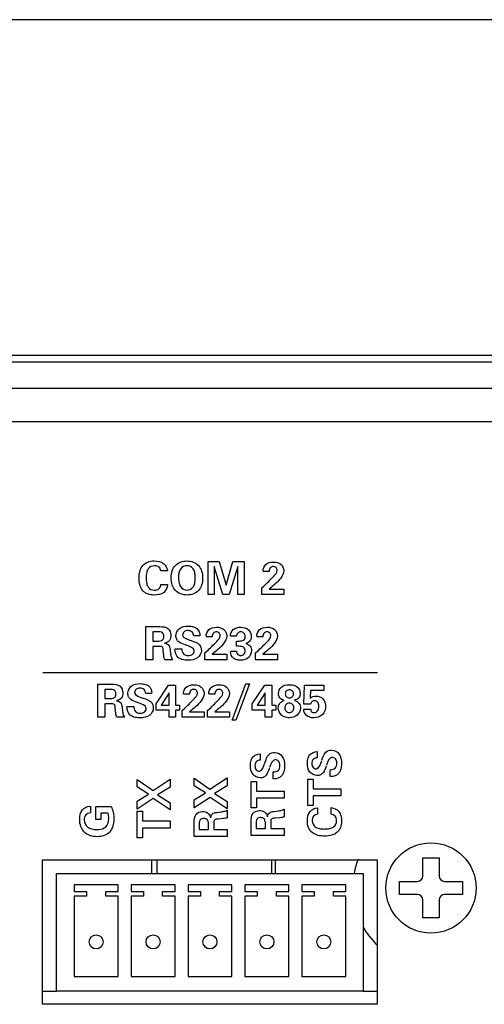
# Paper-space layout 'AV3_1' of a CAD drawing. Header units: inches. Extents: x 0 to 34, y -3.3 to 22.
# Tile 9 of 48: x 15.4 to 16.5, y 2.6 to 5. Entities that reach past the tile are written whole.
import ezdxf

# ---------------------------------------------------------------- set-up
doc = ezdxf.new("R2010")
doc.units = ezdxf.units.IN
doc.header["$LTSCALE"] = 1.87
doc.header["$MEASUREMENT"] = 0
doc.layers.get('0').update_dxf_attribs({"linetype": 'CONTINUOUS'})
doc.layers.add('7_ALL_FEATURES', color=7, linetype='CONTINUOUS')

psp = doc.layouts.new('AV3_1')

# ---------------------------------------------------------------- linework, layer by layer
at = {"color": 7, "linetype": 'Continuous'}
for p, q in [((25.0927, 4.9658), (7.8127, 4.9658)), ((7.8712, 4.1526), (25.0342, 4.1526)), ((24.9542, 4.1356), (7.9512, 4.1356)), ((15.7084, 2.896), (15.7084, 2.9285)), ((15.7219, 2.896), (15.7219, 2.9285)), ((15.9994, 2.896), (15.9994, 2.9285)), ((16.0089, 2.896), (16.0089, 2.9285)), ((16.3657, 2.8896), (16.3657, 2.9334)), ((16.3657, 2.9334), (16.4056, 2.9334)), ((16.4056, 2.9334), (16.4056, 2.8896)), ((16.3089, 2.8447), (16.3089, 2.8766)), ((16.3089, 2.8766), (16.3527, 2.8766)), ((16.4186, 2.8766), (16.4624, 2.8766)), ((16.4624, 2.8766), (16.4624, 2.8447)), ((16.3527, 2.8447), (16.3089, 2.8447)), ((16.4624, 2.8447), (16.4186, 2.8447)), ((16.3657, 2.7879), (16.3657, 2.8317)), ((16.4056, 2.8317), (16.4056, 2.7879)), ((16.4056, 2.7879), (16.3657, 2.7879)), ((15.4434, 2.6106), (15.4773, 2.6106)), ((16.2214, 2.6106), (16.2554, 2.6106))]:
    psp.add_line(p, q, dxfattribs=at)
at = {"color": 3, "linetype": 'Continuous'}
for p, q in [((24.9542, 4.0716), (7.9512, 4.0716)), ((15.4434, 2.5785), (15.4434, 2.9285)), ((15.4434, 2.9285), (16.2554, 2.9285)), ((16.2554, 2.9285), (16.2554, 2.5785)), ((16.2554, 2.5785), (15.4434, 2.5785))]:
    psp.add_line(p, q, dxfattribs=at)
at = {"color": 2, "linetype": 'Continuous'}
for p, q in [((15.7463, 3.6292), (15.7305, 3.6292)), ((15.8449, 3.5723), (15.8449, 3.6523)), ((15.8449, 3.6523), (15.8719, 3.6523)), ((15.8602, 3.6399), (15.8602, 3.5723)), ((15.8811, 3.5723), (15.8602, 3.6399)), ((15.8719, 3.6523), (15.8887, 3.5945)), ((15.8887, 3.5945), (15.9053, 3.6523)), ((15.917, 3.6399), (15.8961, 3.5723)), ((15.9053, 3.6523), (15.9329, 3.6523)), ((15.917, 3.5723), (15.917, 3.6399)), ((15.9329, 3.6523), (15.9329, 3.5723)), ((15.9932, 3.628), (15.9785, 3.628)), ((15.7306, 3.5962), (15.7467, 3.5962)), ((15.9755, 3.5885), (15.98, 3.5926)), ((15.9755, 3.5723), (15.9755, 3.5885)), ((15.9932, 3.5854), (16.029, 3.5854)), ((16.029, 3.5854), (16.029, 3.5723)), ((15.8602, 3.5723), (15.8449, 3.5723)), ((15.8961, 3.5723), (15.8811, 3.5723)), ((15.9329, 3.5723), (15.917, 3.5723)), ((16.029, 3.5723), (15.9755, 3.5723)), ((15.6945, 3.4141), (15.6945, 3.4942)), ((15.6945, 3.4942), (15.7278, 3.4942)), ((15.7114, 3.4818), (15.7114, 3.4594)), ((15.7214, 3.4818), (15.7114, 3.4818)), ((15.8252, 3.4718), (15.8103, 3.4718)), ((15.855, 3.4699), (15.8403, 3.4699)), ((15.914, 3.4709), (15.8993, 3.4709)), ((15.9779, 3.4699), (15.9632, 3.4699)), ((15.7114, 3.4594), (15.7214, 3.4594)), ((15.7114, 3.4464), (15.7114, 3.4141)), ((15.7261, 3.4464), (15.7114, 3.4464)), ((15.7529, 3.4391), (15.7543, 3.4276)), ((15.7647, 3.4401), (15.7814, 3.4401)), ((15.9141, 3.4465), (15.9141, 3.4594)), ((15.9141, 3.4594), (15.9202, 3.4594)), ((15.9199, 3.4465), (15.9141, 3.4465)), ((15.7114, 3.4141), (15.6945, 3.4141)), ((15.7377, 3.4239), (15.7365, 3.436)), ((15.7584, 3.4141), (15.7399, 3.4141)), ((15.8373, 3.4304), (15.8418, 3.4345)), ((15.8373, 3.4141), (15.8373, 3.4304)), ((15.8908, 3.4141), (15.8373, 3.4141)), ((15.855, 3.4273), (15.8908, 3.4273)), ((15.8908, 3.4273), (15.8908, 3.4141)), ((15.8996, 3.4347), (15.9141, 3.4347)), ((15.9602, 3.4304), (15.9648, 3.4345)), ((15.9602, 3.4141), (15.9602, 3.4304)), ((16.0137, 3.4141), (15.9602, 3.4141)), ((15.9779, 3.4273), (16.0137, 3.4273)), ((16.0137, 3.4273), (16.0137, 3.4141)), ((15.444, 3.3827), (16.256, 3.3827)), ((15.5781, 3.2746), (15.5781, 3.3546)), ((15.5781, 3.3546), (15.6113, 3.3546)), ((15.5949, 3.3422), (15.5949, 3.3198)), ((15.605, 3.3422), (15.5949, 3.3422)), ((15.7191, 3.3069), (15.7494, 3.352)), ((15.7494, 3.352), (15.7662, 3.352)), ((15.7662, 3.352), (15.7662, 3.3042)), ((15.9035, 3.2678), (15.9367, 3.3558)), ((15.9453, 3.3558), (15.9122, 3.2678)), ((15.9367, 3.3558), (15.9453, 3.3558)), ((15.9523, 3.3069), (15.9826, 3.352)), ((15.9826, 3.352), (15.9994, 3.352)), ((15.9994, 3.352), (15.9994, 3.3042)), ((16.0773, 3.3065), (16.0791, 3.352)), ((16.0791, 3.352), (16.1254, 3.352)), ((16.1254, 3.352), (16.1254, 3.3395)), ((15.5949, 3.3198), (15.605, 3.3198)), ((15.7087, 3.3322), (15.6939, 3.3322)), ((15.7507, 3.3339), (15.7311, 3.3042)), ((15.7507, 3.3042), (15.7507, 3.3339)), ((15.8, 3.3304), (15.7852, 3.3304)), ((15.8615, 3.3304), (15.8467, 3.3304)), ((15.9838, 3.3339), (15.9643, 3.3042)), ((15.9838, 3.3042), (15.9838, 3.3339)), ((16.0937, 3.3395), (16.0927, 3.3206)), ((16.1254, 3.3395), (16.0937, 3.3395)), ((15.5949, 3.3068), (15.5949, 3.2746)), ((15.6096, 3.3068), (15.5949, 3.3068)), ((15.6212, 3.2843), (15.6201, 3.2964)), ((15.6364, 3.2996), (15.6379, 3.288)), ((15.6482, 3.3006), (15.665, 3.3006)), ((15.7191, 3.2914), (15.7191, 3.3069)), ((15.7311, 3.3042), (15.7507, 3.3042)), ((15.7662, 3.3042), (15.7759, 3.3042)), ((15.7759, 3.3042), (15.7759, 3.2914)), ((15.7823, 3.2908), (15.7868, 3.2949)), ((15.8437, 3.2908), (15.8483, 3.2949)), ((15.9523, 3.2914), (15.9523, 3.3069)), ((15.9643, 3.3042), (15.9838, 3.3042)), ((15.9994, 3.3042), (16.0091, 3.3042)), ((16.0091, 3.3042), (16.0091, 3.2914)), ((16.0936, 3.3065), (16.0773, 3.3065)), ((15.5949, 3.2746), (15.5781, 3.2746)), ((15.642, 3.2746), (15.6234, 3.2746)), ((15.7507, 3.2914), (15.7191, 3.2914)), ((15.7507, 3.2746), (15.7507, 3.2914)), ((15.7662, 3.2746), (15.7507, 3.2746)), ((15.7662, 3.2914), (15.7662, 3.2746)), ((15.7759, 3.2914), (15.7662, 3.2914)), ((15.7823, 3.2746), (15.7823, 3.2908)), ((15.8358, 3.2746), (15.7823, 3.2746)), ((15.8, 3.2877), (15.8358, 3.2877)), ((15.8358, 3.2877), (15.8358, 3.2746)), ((15.8437, 3.2746), (15.8437, 3.2908)), ((15.8973, 3.2746), (15.8437, 3.2746)), ((15.8615, 3.2877), (15.8973, 3.2877)), ((15.8973, 3.2877), (15.8973, 3.2746)), ((15.9838, 3.2914), (15.9523, 3.2914)), ((15.9838, 3.2746), (15.9838, 3.2914)), ((15.9994, 3.2746), (15.9838, 3.2746)), ((15.9994, 3.2914), (15.9994, 3.2746)), ((16.0091, 3.2914), (15.9994, 3.2914)), ((16.0771, 3.294), (16.0939, 3.294)), ((15.9122, 3.2678), (15.9035, 3.2678)), ((15.9715, 3.1856), (15.9715, 3.1707)), ((16.1095, 3.1912), (16.1095, 3.1763)), ((15.8495, 3.1005), (15.8912, 3.1279)), ((15.8912, 3.1279), (15.8912, 3.108)), ((16.0032, 3.125), (16.0032, 3.1418)), ((16.1412, 3.1307), (16.1412, 3.1474)), ((15.6732, 3.1055), (15.6732, 3.1234)), ((15.6732, 3.1234), (15.7115, 3.0973)), ((15.7008, 3.0879), (15.6732, 3.1055)), ((15.7115, 3.0973), (15.7532, 3.1248)), ((15.7532, 3.1049), (15.7228, 3.0864)), ((15.7532, 3.1248), (15.7532, 3.1049)), ((15.8112, 3.1086), (15.8112, 3.1265)), ((15.8112, 3.1265), (15.8495, 3.1005)), ((15.8388, 3.091), (15.8112, 3.1086)), ((15.8912, 3.108), (15.8608, 3.0895)), ((15.9492, 3.0548), (15.9492, 3.1191)), ((15.9492, 3.1191), (15.9622, 3.1191)), ((15.9622, 3.1191), (15.9622, 3.0956)), ((16.0872, 3.0605), (16.0872, 3.1248)), ((16.0872, 3.1248), (16.1002, 3.1248)), ((16.1002, 3.1248), (16.1002, 3.1012)), ((15.6732, 3.0711), (15.7008, 3.0879)), ((15.7228, 3.0864), (15.7532, 3.0673)), ((15.8112, 3.0743), (15.8388, 3.091)), ((15.8498, 3.0803), (15.8112, 3.0545)), ((15.8912, 3.0528), (15.8498, 3.0803)), ((15.8608, 3.0895), (15.8912, 3.0704)), ((15.9622, 3.0956), (16.0292, 3.0956)), ((16.0292, 3.0956), (16.0292, 3.0784)), ((16.1002, 3.1012), (16.1672, 3.1012)), ((16.1002, 3.084), (16.1002, 3.0605)), ((16.1672, 3.084), (16.1002, 3.084)), ((16.1672, 3.1012), (16.1672, 3.084)), ((15.5598, 3.0586), (15.5598, 3.0425)), ((15.5725, 3.0265), (15.5725, 3.0584)), ((15.5725, 3.0584), (15.61, 3.0584)), ((15.7118, 3.0772), (15.6732, 3.0514)), ((15.6732, 3.0514), (15.6732, 3.0711)), ((15.7532, 3.0497), (15.7118, 3.0772)), ((15.7532, 3.0673), (15.7532, 3.0497)), ((15.8112, 3.0545), (15.8112, 3.0743)), ((15.8912, 3.0704), (15.8912, 3.0528)), ((15.9622, 3.0784), (15.9622, 3.0548)), ((16.0292, 3.0784), (15.9622, 3.0784)), ((16.1002, 3.0605), (16.0872, 3.0605)), ((15.5853, 3.0417), (15.5853, 3.0265)), ((15.6027, 3.0417), (15.5853, 3.0417)), ((15.6732, 2.9824), (15.6732, 3.0466)), ((15.6732, 3.0466), (15.6862, 3.0466)), ((15.6862, 3.0466), (15.6862, 3.0231)), ((15.8662, 3.0439), (15.8777, 3.0453)), ((15.8912, 3.0494), (15.8912, 3.0309)), ((15.9622, 3.0548), (15.9492, 3.0548)), ((16.0042, 3.0462), (16.0158, 3.0477)), ((16.0292, 3.0518), (16.0292, 3.0332)), ((16.1103, 3.055), (16.1103, 3.0392)), ((16.1432, 3.0393), (16.1432, 3.0554)), ((15.5853, 3.0265), (15.5725, 3.0265)), ((15.6862, 3.0231), (15.7532, 3.0231)), ((15.7532, 3.0231), (15.7532, 3.0059)), ((15.8112, 2.9855), (15.8112, 3.0188)), ((15.8235, 3.0124), (15.8235, 3.0023)), ((15.8459, 3.0023), (15.8459, 3.0124)), ((15.859, 3.0171), (15.859, 3.0023)), ((15.8814, 3.0287), (15.8693, 3.0275)), ((15.9492, 2.9879), (15.9492, 3.0211)), ((15.9616, 3.0148), (15.9616, 3.0047)), ((15.984, 3.0047), (15.984, 3.0148)), ((15.997, 3.0194), (15.997, 3.0047)), ((16.0194, 3.031), (16.0074, 3.0299)), ((15.6862, 3.0059), (15.6862, 2.9824)), ((15.7532, 3.0059), (15.6862, 3.0059)), ((15.8912, 2.9855), (15.8112, 2.9855)), ((15.8235, 3.0023), (15.8459, 3.0023)), ((15.859, 3.0023), (15.8912, 3.0023)), ((15.8912, 3.0023), (15.8912, 2.9855)), ((16.0292, 2.9879), (15.9492, 2.9879)), ((15.9616, 3.0047), (15.984, 3.0047)), ((15.997, 3.0047), (16.0292, 3.0047)), ((16.0292, 3.0047), (16.0292, 2.9879)), ((15.6862, 2.9824), (15.6732, 2.9824))]:
    psp.add_line(p, q, dxfattribs=at)
at = {"color": 7, "linetype": 'Continuous'}
psp.add_circle((16.3857, 2.8606), 0.1095, dxfattribs=at)
for centre, radius, start, end in [((16.3857, 2.8606), 0.19, 158.4, 169.2598), ((16.3527, 2.8896), 0.013, 270, 360), ((16.4186, 2.8896), 0.013, 180, 270), ((16.3527, 2.8317), 0.013, 0, 90), ((16.4186, 2.8317), 0.013, 90, 180), ((16.3857, 2.8606), 0.19, 210.1259, 226.6905)]:
    psp.add_arc(centre, radius, start, end, dxfattribs=at)
at = {"color": 2, "linetype": 'Continuous'}
for points, knots in [([(15.678, 3.6191), (15.6784, 3.6227), (15.6799, 3.6312), (15.6861, 3.6434), (15.699, 3.6523), (15.7169, 3.6546), (15.7383, 3.651), (15.746, 3.6359), (15.7463, 3.6292)], [0, 0, 0, 0, 0.108252, 0.25811, 0.399769, 0.559288, 0.798219, 1, 1, 1, 1]), ([(15.7556, 3.6127), (15.7556, 3.6185), (15.7568, 3.6293), (15.7676, 3.6479), (15.7937, 3.6572), (15.8261, 3.6458), (15.8319, 3.6228), (15.8319, 3.6113), (15.8319, 3.6107)], [0, 0, 0, 0, 0.137026, 0.256253, 0.495101, 0.733249, 0.984406, 1, 1, 1, 1]), ([(15.7305, 3.6292), (15.7303, 3.6326), (15.7267, 3.64), (15.7132, 3.6435), (15.6999, 3.6372), (15.6955, 3.6242), (15.6948, 3.6146), (15.695, 3.6083), (15.6951, 3.6064)], [0, 0, 0, 0, 0.151505, 0.322959, 0.572501, 0.721025, 0.912954, 1, 1, 1, 1]), ([(15.814, 3.614), (15.8139, 3.6177), (15.8132, 3.6248), (15.8089, 3.6372), (15.7937, 3.645), (15.7745, 3.6347), (15.7734, 3.6202), (15.7735, 3.6126)], [0, 0, 0, 0, 0.145818, 0.275074, 0.492779, 0.710142, 1, 1, 1, 1]), ([(15.9785, 3.6289), (15.9785, 3.6347), (15.9837, 3.648), (16.0034, 3.6524), (16.0228, 3.6484), (16.0286, 3.6355), (16.0286, 3.6297), (16.0286, 3.6293)], [0, 0, 0, 0, 0.237804, 0.500471, 0.761453, 0.985798, 1, 1, 1, 1]), ([(15.98, 3.5926), (15.9885, 3.6001), (15.9991, 3.6115), (16.0148, 3.627), (16.011, 3.6381), (16.0035, 3.6406), (15.9983, 3.639), (15.9965, 3.6373)], [0, 0, 0, 0, 0.469836, 0.700431, 0.797718, 0.895055, 1, 1, 1, 1]), ([(15.9965, 3.6373), (15.9963, 3.6371), (15.994, 3.6348), (15.9933, 3.6311), (15.9932, 3.628)], [0, 0, 0, 0, 0.059191, 1, 1, 1, 1]), ([(16.0286, 3.6293), (16.0284, 3.6231), (16.0183, 3.605), (16.0032, 3.5936), (15.9932, 3.5854)], [0, 0, 0, 0, 0.326184, 1, 1, 1, 1]), ([(15.7467, 3.5962), (15.7463, 3.5893), (15.7389, 3.5733), (15.7166, 3.57), (15.6987, 3.5721), (15.6858, 3.5807), (15.6787, 3.595), (15.6775, 3.6083), (15.6778, 3.6167), (15.678, 3.6191)], [0, 0, 0, 0, 0.182906, 0.394869, 0.533868, 0.654311, 0.78152, 0.937422, 1, 1, 1, 1]), ([(15.6951, 3.6064), (15.6953, 3.604), (15.6961, 3.5982), (15.6997, 3.587), (15.7133, 3.5808), (15.727, 3.5848), (15.7304, 3.5926), (15.7306, 3.5962)], [0, 0, 0, 0, 0.129454, 0.305652, 0.604173, 0.806354, 1, 1, 1, 1]), ([(15.8319, 3.6107), (15.8318, 3.6053), (15.8303, 3.5952), (15.8229, 3.5813), (15.8096, 3.5724), (15.7893, 3.5692), (15.7672, 3.5765), (15.7568, 3.5957), (15.7556, 3.6067), (15.7556, 3.6127)], [0, 0, 0, 0, 0.125565, 0.247568, 0.364765, 0.494449, 0.736249, 0.857807, 1, 1, 1, 1]), ([(15.7735, 3.6126), (15.7735, 3.6081), (15.774, 3.6006), (15.7785, 3.5877), (15.7937, 3.5798), (15.809, 3.5876), (15.8134, 3.6006), (15.814, 3.6087), (15.814, 3.6135), (15.814, 3.614)], [0, 0, 0, 0, 0.158926, 0.283292, 0.491232, 0.699607, 0.823811, 0.982632, 1, 1, 1, 1]), ([(15.7278, 3.4942), (15.7348, 3.4942), (15.7496, 3.4933), (15.7564, 3.4751), (15.753, 3.4595), (15.7437, 3.4553), (15.7393, 3.4542)], [0, 0, 0, 0, 0.324628, 0.580291, 0.791169, 1, 1, 1, 1]), ([(15.7909, 3.4497), (15.7904, 3.4499), (15.7846, 3.4518), (15.7757, 3.4545), (15.7682, 3.4634), (15.7658, 3.4756), (15.7744, 3.4931), (15.7936, 3.4964), (15.8062, 3.4951), (15.8101, 3.4938)], [0, 0, 0, 0, 0.019196, 0.205347, 0.296914, 0.394841, 0.606198, 0.864149, 1, 1, 1, 1]), ([(15.8101, 3.4938), (15.8131, 3.4929), (15.8212, 3.4886), (15.8252, 3.4785), (15.8252, 3.4722)], [0, 0, 0, 0, 0.32869, 1, 1, 1, 1]), ([(15.8403, 3.4708), (15.8403, 3.4766), (15.8455, 3.4899), (15.8652, 3.4943), (15.8846, 3.4903), (15.8904, 3.4774), (15.8904, 3.4716), (15.8904, 3.4712)], [0, 0, 0, 0, 0.237804, 0.500471, 0.761453, 0.985798, 1, 1, 1, 1]), ([(15.8993, 3.4709), (15.8993, 3.4768), (15.9044, 3.4902), (15.9246, 3.4943), (15.9445, 3.4896), (15.9499, 3.4764), (15.9499, 3.4699), (15.9498, 3.4697)], [0, 0, 0, 0, 0.233708, 0.493418, 0.753592, 0.989772, 1, 1, 1, 1]), ([(15.9632, 3.4708), (15.9632, 3.4766), (15.9684, 3.4899), (15.9882, 3.4943), (16.0075, 3.4903), (16.0133, 3.4774), (16.0133, 3.4716), (16.0133, 3.4712)], [0, 0, 0, 0, 0.237804, 0.500471, 0.761453, 0.985798, 1, 1, 1, 1]), ([(15.7214, 3.4594), (15.7259, 3.4594), (15.735, 3.459), (15.7392, 3.4704), (15.7354, 3.4823), (15.7259, 3.4818), (15.7214, 3.4818)], [0, 0, 0, 0, 0.291629, 0.494321, 0.704149, 1, 1, 1, 1]), ([(15.8103, 3.4718), (15.81, 3.4752), (15.8074, 3.4827), (15.7966, 3.4853), (15.7866, 3.4836), (15.7832, 3.4766), (15.7834, 3.4738), (15.7834, 3.4735)], [0, 0, 0, 0, 0.259738, 0.519058, 0.769632, 0.976768, 1, 1, 1, 1]), ([(15.8418, 3.4345), (15.8503, 3.442), (15.8609, 3.4534), (15.8766, 3.4689), (15.8728, 3.4799), (15.8653, 3.4825), (15.8601, 3.4809), (15.8583, 3.4791)], [0, 0, 0, 0, 0.469836, 0.700431, 0.797718, 0.895055, 1, 1, 1, 1]), ([(15.8583, 3.4791), (15.8581, 3.479), (15.8558, 3.4767), (15.8551, 3.473), (15.855, 3.4699)], [0, 0, 0, 0, 0.059191, 1, 1, 1, 1]), ([(15.8904, 3.4712), (15.8902, 3.465), (15.8801, 3.4469), (15.865, 3.4355), (15.855, 3.4273)], [0, 0, 0, 0, 0.326184, 1, 1, 1, 1]), ([(15.9243, 3.4815), (15.9215, 3.4815), (15.9159, 3.4795), (15.9141, 3.4737), (15.914, 3.4709)], [0, 0, 0, 0, 0.492054, 1, 1, 1, 1]), ([(15.9202, 3.4594), (15.9241, 3.4594), (15.9324, 3.4594), (15.9359, 3.4701), (15.9333, 3.4793), (15.9272, 3.4815), (15.9243, 3.4815)], [0, 0, 0, 0, 0.310737, 0.544721, 0.779007, 1, 1, 1, 1]), ([(15.9498, 3.4697), (15.9498, 3.4659), (15.9477, 3.4583), (15.9404, 3.4544), (15.9366, 3.4534)], [0, 0, 0, 0, 0.478693, 1, 1, 1, 1]), ([(15.9648, 3.4345), (15.9732, 3.442), (15.9839, 3.4534), (15.9995, 3.4689), (15.9957, 3.4799), (15.9883, 3.4825), (15.983, 3.4809), (15.9812, 3.4791)], [0, 0, 0, 0, 0.469836, 0.700431, 0.797718, 0.895055, 1, 1, 1, 1]), ([(15.9812, 3.4791), (15.9811, 3.479), (15.9788, 3.4767), (15.9781, 3.473), (15.9779, 3.4699)], [0, 0, 0, 0, 0.059191, 1, 1, 1, 1]), ([(16.0133, 3.4712), (16.0131, 3.465), (16.0031, 3.4469), (15.9879, 3.4355), (15.9779, 3.4273)], [0, 0, 0, 0, 0.326184, 1, 1, 1, 1]), ([(15.7365, 3.436), (15.7363, 3.4391), (15.7363, 3.4466), (15.7289, 3.4464), (15.7261, 3.4464)], [0, 0, 0, 0, 0.525259, 1, 1, 1, 1]), ([(15.7393, 3.4542), (15.7428, 3.4539), (15.7509, 3.4513), (15.7524, 3.443), (15.7529, 3.4391)], [0, 0, 0, 0, 0.468238, 1, 1, 1, 1]), ([(15.7806, 3.415), (15.7777, 3.416), (15.7684, 3.4206), (15.7647, 3.432), (15.7647, 3.4391)], [0, 0, 0, 0, 0.29897, 1, 1, 1, 1]), ([(15.8041, 3.4604), (15.8111, 3.458), (15.8245, 3.4545), (15.8311, 3.4348), (15.8209, 3.4148), (15.7997, 3.4121), (15.7864, 3.4133), (15.7812, 3.4148), (15.7806, 3.415)], [0, 0, 0, 0, 0.22945, 0.379876, 0.580937, 0.835141, 0.979234, 1, 1, 1, 1]), ([(15.7814, 3.4401), (15.7814, 3.4359), (15.7836, 3.4263), (15.7968, 3.4233), (15.8078, 3.4254), (15.8115, 3.4324), (15.8116, 3.4351)], [0, 0, 0, 0, 0.281867, 0.561647, 0.802716, 1, 1, 1, 1]), ([(15.9366, 3.4534), (15.9405, 3.4524), (15.9482, 3.4484), (15.9521, 3.4337), (15.9442, 3.4164), (15.9275, 3.412), (15.917, 3.4131), (15.914, 3.414)], [0, 0, 0, 0, 0.166759, 0.331234, 0.586542, 0.872338, 1, 1, 1, 1]), ([(15.9349, 3.4363), (15.9347, 3.4393), (15.9322, 3.4466), (15.9239, 3.4465), (15.9199, 3.4465)], [0, 0, 0, 0, 0.413777, 1, 1, 1, 1]), ([(15.7399, 3.4141), (15.7393, 3.4154), (15.7382, 3.4186), (15.7378, 3.4219), (15.7377, 3.4239)], [0, 0, 0, 0, 0.406341, 1, 1, 1, 1]), ([(15.7543, 3.4276), (15.7547, 3.4249), (15.7555, 3.4202), (15.7573, 3.4157), (15.7584, 3.4141)], [0, 0, 0, 0, 0.581594, 1, 1, 1, 1]), ([(15.914, 3.414), (15.911, 3.4148), (15.9034, 3.4187), (15.8996, 3.4278), (15.8996, 3.4331)], [0, 0, 0, 0, 0.361128, 1, 1, 1, 1]), ([(15.9141, 3.4347), (15.9142, 3.432), (15.9159, 3.4262), (15.9244, 3.4232), (15.9332, 3.4265), (15.935, 3.4328), (15.9349, 3.4361), (15.9349, 3.4363)], [0, 0, 0, 0, 0.241528, 0.472221, 0.723397, 0.987465, 1, 1, 1, 1]), ([(15.605, 3.3198), (15.6094, 3.3198), (15.6185, 3.3194), (15.6227, 3.3309), (15.6189, 3.3427), (15.6095, 3.3422), (15.605, 3.3422)], [0, 0, 0, 0, 0.291629, 0.494321, 0.704149, 1, 1, 1, 1]), ([(15.6113, 3.3546), (15.6183, 3.3546), (15.6331, 3.3537), (15.6399, 3.3355), (15.6365, 3.32), (15.6273, 3.3157), (15.6229, 3.3147)], [0, 0, 0, 0, 0.324628, 0.580291, 0.791169, 1, 1, 1, 1]), ([(15.6745, 3.3101), (15.6739, 3.3103), (15.6681, 3.3122), (15.6593, 3.3149), (15.6517, 3.3238), (15.6493, 3.336), (15.658, 3.3536), (15.6772, 3.3568), (15.6898, 3.3555), (15.6937, 3.3543)], [0, 0, 0, 0, 0.019196, 0.205347, 0.296914, 0.394841, 0.606198, 0.864149, 1, 1, 1, 1]), ([(15.6939, 3.3322), (15.6936, 3.3357), (15.691, 3.3432), (15.6801, 3.3457), (15.6701, 3.344), (15.6667, 3.337), (15.6669, 3.3342), (15.6669, 3.334)], [0, 0, 0, 0, 0.259738, 0.519058, 0.769632, 0.976768, 1, 1, 1, 1]), ([(15.6937, 3.3543), (15.6966, 3.3533), (15.7047, 3.349), (15.7087, 3.3389), (15.7087, 3.3327)], [0, 0, 0, 0, 0.32869, 1, 1, 1, 1]), ([(15.7852, 3.3312), (15.7852, 3.337), (15.7905, 3.3503), (15.8102, 3.3547), (15.8296, 3.3507), (15.8354, 3.3378), (15.8354, 3.332), (15.8354, 3.3316)], [0, 0, 0, 0, 0.237804, 0.500471, 0.761453, 0.985798, 1, 1, 1, 1]), ([(15.8467, 3.3312), (15.8467, 3.337), (15.8519, 3.3503), (15.8717, 3.3547), (15.891, 3.3507), (15.8969, 3.3378), (15.8968, 3.332), (15.8968, 3.3316)], [0, 0, 0, 0, 0.237804, 0.500471, 0.761453, 0.985798, 1, 1, 1, 1]), ([(16.0296, 3.3155), (16.0258, 3.3164), (16.0181, 3.3201), (16.0143, 3.3341), (16.0216, 3.3511), (16.0385, 3.3539), (16.0494, 3.3531), (16.0527, 3.3522)], [0, 0, 0, 0, 0.166407, 0.327271, 0.57067, 0.856872, 1, 1, 1, 1]), ([(16.0527, 3.3522), (16.056, 3.3514), (16.0643, 3.3476), (16.07, 3.3341), (16.0661, 3.3202), (16.0584, 3.3165), (16.0546, 3.3155)], [0, 0, 0, 0, 0.200742, 0.542506, 0.764245, 1, 1, 1, 1]), ([(15.6876, 3.3208), (15.6947, 3.3185), (15.708, 3.315), (15.7146, 3.2953), (15.7045, 3.2752), (15.6832, 3.2726), (15.6699, 3.2737), (15.6647, 3.2752), (15.6641, 3.2755)], [0, 0, 0, 0, 0.22945, 0.379876, 0.580937, 0.835141, 0.979234, 1, 1, 1, 1]), ([(15.7868, 3.2949), (15.7952, 3.3025), (15.8059, 3.3139), (15.8216, 3.3294), (15.8178, 3.3404), (15.8103, 3.343), (15.8051, 3.3413), (15.8033, 3.3396)], [0, 0, 0, 0, 0.469836, 0.700431, 0.797718, 0.895055, 1, 1, 1, 1]), ([(15.8033, 3.3396), (15.8031, 3.3394), (15.8008, 3.3371), (15.8001, 3.3334), (15.8, 3.3304)], [0, 0, 0, 0, 0.059191, 1, 1, 1, 1]), ([(15.8354, 3.3316), (15.8352, 3.3254), (15.8251, 3.3073), (15.81, 3.2959), (15.8, 3.2877)], [0, 0, 0, 0, 0.326184, 1, 1, 1, 1]), ([(15.8483, 3.2949), (15.8567, 3.3025), (15.8674, 3.3139), (15.8831, 3.3294), (15.8792, 3.3404), (15.8718, 3.343), (15.8666, 3.3413), (15.8647, 3.3396)], [0, 0, 0, 0, 0.469836, 0.700431, 0.797718, 0.895055, 1, 1, 1, 1]), ([(15.8647, 3.3396), (15.8646, 3.3394), (15.8623, 3.3371), (15.8616, 3.3334), (15.8615, 3.3304)], [0, 0, 0, 0, 0.059191, 1, 1, 1, 1]), ([(15.8968, 3.3316), (15.8966, 3.3254), (15.8866, 3.3073), (15.8714, 3.2959), (15.8615, 3.2877)], [0, 0, 0, 0, 0.326184, 1, 1, 1, 1]), ([(16.0323, 3.3316), (16.0322, 3.3289), (16.0341, 3.3235), (16.0421, 3.3205), (16.05, 3.3234), (16.052, 3.3286), (16.0521, 3.3312)], [0, 0, 0, 0, 0.2552, 0.50345, 0.757205, 1, 1, 1, 1]), ([(16.0521, 3.3312), (16.0521, 3.3313), (16.0521, 3.3341), (16.05, 3.3394), (16.0421, 3.3422), (16.0343, 3.3393), (16.0324, 3.3342), (16.0323, 3.3316)], [0, 0, 0, 0, 0.013551, 0.258496, 0.51049, 0.755746, 1, 1, 1, 1]), ([(16.0927, 3.3206), (16.0946, 3.3223), (16.0991, 3.3251), (16.1103, 3.3269), (16.1261, 3.321), (16.1326, 3.3004), (16.1273, 3.2858), (16.1217, 3.2806), (16.1214, 3.2803)], [0, 0, 0, 0, 0.10248, 0.204868, 0.445295, 0.693369, 0.985189, 1, 1, 1, 1]), ([(15.6201, 3.2964), (15.6198, 3.2995), (15.6198, 3.3071), (15.6124, 3.3068), (15.6096, 3.3068)], [0, 0, 0, 0, 0.525259, 1, 1, 1, 1]), ([(15.6229, 3.3147), (15.6263, 3.3143), (15.6344, 3.3118), (15.6359, 3.3035), (15.6364, 3.2996)], [0, 0, 0, 0, 0.468238, 1, 1, 1, 1]), ([(15.6641, 3.2755), (15.6612, 3.2764), (15.6519, 3.2811), (15.6482, 3.2924), (15.6482, 3.2995)], [0, 0, 0, 0, 0.29897, 1, 1, 1, 1]), ([(15.665, 3.3006), (15.665, 3.2964), (15.6671, 3.2867), (15.6803, 3.2837), (15.6913, 3.2858), (15.6951, 3.2928), (15.6951, 3.2956)], [0, 0, 0, 0, 0.281867, 0.561647, 0.802716, 1, 1, 1, 1]), ([(16.0302, 3.2754), (16.0275, 3.2765), (16.0196, 3.2812), (16.0134, 3.2944), (16.0177, 3.3094), (16.0255, 3.3137), (16.0296, 3.3155)], [0, 0, 0, 0, 0.165088, 0.521842, 0.741345, 1, 1, 1, 1]), ([(16.0546, 3.3155), (16.0588, 3.3139), (16.0669, 3.3094), (16.0709, 3.2941), (16.0626, 3.2771), (16.0451, 3.272), (16.0339, 3.2739), (16.0302, 3.2754)], [0, 0, 0, 0, 0.175603, 0.337344, 0.575966, 0.844033, 1, 1, 1, 1]), ([(16.0533, 3.2978), (16.0531, 3.3006), (16.0508, 3.3063), (16.0421, 3.31), (16.0332, 3.306), (16.031, 3.3), (16.031, 3.2969)], [0, 0, 0, 0, 0.241007, 0.491716, 0.739904, 1, 1, 1, 1]), ([(16.031, 3.2969), (16.0311, 3.294), (16.0334, 3.2882), (16.0421, 3.2845), (16.0511, 3.2881), (16.0534, 3.2944), (16.0533, 3.2976), (16.0533, 3.2978)], [0, 0, 0, 0, 0.244015, 0.485027, 0.733163, 0.986102, 1, 1, 1, 1]), ([(16.1137, 3.302), (16.1136, 3.3052), (16.1123, 3.3112), (16.1043, 3.3155), (16.0968, 3.3129), (16.0944, 3.3087), (16.0936, 3.3065)], [0, 0, 0, 0, 0.2974, 0.563243, 0.771004, 1, 1, 1, 1]), ([(16.0939, 3.294), (16.0939, 3.2918), (16.0954, 3.2871), (16.1034, 3.2846), (16.1126, 3.2894), (16.1139, 3.2972), (16.1138, 3.3016), (16.1137, 3.302)], [0, 0, 0, 0, 0.187195, 0.373565, 0.639993, 0.970667, 1, 1, 1, 1]), ([(15.6234, 3.2746), (15.6228, 3.2758), (15.6217, 3.279), (15.6214, 3.2824), (15.6212, 3.2843)], [0, 0, 0, 0, 0.406341, 1, 1, 1, 1]), ([(15.6379, 3.288), (15.6382, 3.2853), (15.639, 3.2806), (15.6408, 3.2762), (15.642, 3.2746)], [0, 0, 0, 0, 0.581594, 1, 1, 1, 1]), ([(16.1214, 3.2803), (16.1161, 3.2757), (16.1023, 3.2714), (16.0825, 3.276), (16.0771, 3.2883), (16.0771, 3.2938)], [0, 0, 0, 0, 0.378686, 0.708501, 1, 1, 1, 1]), ([(15.9495, 3.1705), (15.9505, 3.1734), (15.9547, 3.1816), (15.9649, 3.1856), (15.9711, 3.1856)], [0, 0, 0, 0, 0.32869, 1, 1, 1, 1]), ([(15.983, 3.1644), (15.9853, 3.1715), (15.9888, 3.1848), (16.0085, 3.1914), (16.0285, 3.1813), (16.0312, 3.16), (16.0301, 3.1467), (16.0285, 3.1415), (16.0283, 3.1409)], [0, 0, 0, 0, 0.22945, 0.379876, 0.580937, 0.835141, 0.979234, 1, 1, 1, 1]), ([(16.1317, 3.1569), (16.1315, 3.1564), (16.1296, 3.1506), (16.1269, 3.1417), (16.1179, 3.1342), (16.1058, 3.1318), (16.0882, 3.1404), (16.085, 3.1596), (16.0863, 3.1722), (16.0875, 3.1761)], [0, 0, 0, 0, 0.019195, 0.205261, 0.296959, 0.394879, 0.606223, 0.864158, 1, 1, 1, 1]), ([(16.0875, 3.1761), (16.0885, 3.1791), (16.0927, 3.1872), (16.1029, 3.1912), (16.1091, 3.1912)], [0, 0, 0, 0, 0.32869, 1, 1, 1, 1]), ([(16.1095, 3.1763), (16.1061, 3.176), (16.0986, 3.1734), (16.0961, 3.1626), (16.0978, 3.1525), (16.1048, 3.1492), (16.1076, 3.1494), (16.1078, 3.1494)], [0, 0, 0, 0, 0.259738, 0.519058, 0.769632, 0.976768, 1, 1, 1, 1]), ([(16.121, 3.1701), (16.1233, 3.1771), (16.1268, 3.1905), (16.1465, 3.1971), (16.1665, 3.1869), (16.1692, 3.1657), (16.1681, 3.1524), (16.1665, 3.1472), (16.1663, 3.1466)], [0, 0, 0, 0, 0.22945, 0.379876, 0.580937, 0.835141, 0.979234, 1, 1, 1, 1]), ([(16.1412, 3.1474), (16.1454, 3.1474), (16.1551, 3.1496), (16.1581, 3.1627), (16.156, 3.1738), (16.1489, 3.1775), (16.1462, 3.1775)], [0, 0, 0, 0, 0.281867, 0.561647, 0.802716, 1, 1, 1, 1]), ([(15.9937, 3.1513), (15.9935, 3.1507), (15.9916, 3.1449), (15.9889, 3.1361), (15.9799, 3.1285), (15.9678, 3.1261), (15.9502, 3.1348), (15.947, 3.154), (15.9483, 3.1666), (15.9495, 3.1705)], [0, 0, 0, 0, 0.019195, 0.205261, 0.296959, 0.394879, 0.606223, 0.864158, 1, 1, 1, 1]), ([(15.9715, 3.1707), (15.9681, 3.1704), (15.9606, 3.1678), (15.9581, 3.1569), (15.9598, 3.1469), (15.9668, 3.1435), (15.9696, 3.1437), (15.9698, 3.1437)], [0, 0, 0, 0, 0.259738, 0.519058, 0.769632, 0.976768, 1, 1, 1, 1]), ([(16.0032, 3.1418), (16.0074, 3.1418), (16.0171, 3.1439), (16.0201, 3.1571), (16.018, 3.1682), (16.0109, 3.1719), (16.0082, 3.1719)], [0, 0, 0, 0, 0.281867, 0.561647, 0.802716, 1, 1, 1, 1]), ([(16.0283, 3.1409), (16.0273, 3.138), (16.0227, 3.1287), (16.0114, 3.125), (16.0043, 3.125)], [0, 0, 0, 0, 0.29897, 1, 1, 1, 1]), ([(16.1663, 3.1466), (16.1653, 3.1437), (16.1607, 3.1344), (16.1494, 3.1307), (16.1423, 3.1307)], [0, 0, 0, 0, 0.29897, 1, 1, 1, 1]), ([(15.5379, 3.0064), (15.5374, 3.0074), (15.5347, 3.0138), (15.5328, 3.0288), (15.5364, 3.051), (15.5517, 3.0586), (15.5583, 3.0586)], [0, 0, 0, 0, 0.048526, 0.323339, 0.694824, 1, 1, 1, 1]), ([(15.61, 3.0584), (15.6122, 3.0539), (15.6156, 3.0436), (15.6177, 3.0222), (15.6123, 2.9985), (15.593, 2.9863), (15.576, 2.9842), (15.5588, 2.9863), (15.5451, 2.9946), (15.5397, 3.0026), (15.5379, 3.0064)], [0, 0, 0, 0, 0.10464, 0.222106, 0.451993, 0.557467, 0.677669, 0.802607, 0.912489, 1, 1, 1, 1]), ([(15.5598, 3.0425), (15.5558, 3.0423), (15.5468, 3.0393), (15.5429, 3.0235), (15.5522, 3.0048), (15.5683, 3.0021), (15.5779, 3.0024), (15.579, 3.0025)], [0, 0, 0, 0, 0.171944, 0.350832, 0.622451, 0.956682, 1, 1, 1, 1]), ([(15.579, 3.0025), (15.5859, 3.003), (15.5998, 3.0065), (15.6049, 3.024), (15.6041, 3.0352), (15.6033, 3.0396), (15.6027, 3.0417)], [0, 0, 0, 0, 0.361845, 0.752834, 0.87756, 1, 1, 1, 1]), ([(15.8112, 3.0188), (15.8112, 3.0258), (15.812, 3.0406), (15.8303, 3.0474), (15.8458, 3.044), (15.85, 3.0347), (15.8511, 3.0303)], [0, 0, 0, 0, 0.324588, 0.580267, 0.791156, 1, 1, 1, 1]), ([(15.8511, 3.0303), (15.8515, 3.0338), (15.854, 3.0419), (15.8623, 3.0434), (15.8662, 3.0439)], [0, 0, 0, 0, 0.468238, 1, 1, 1, 1]), ([(15.8777, 3.0453), (15.8805, 3.0457), (15.8851, 3.0465), (15.8896, 3.0483), (15.8912, 3.0494)], [0, 0, 0, 0, 0.581594, 1, 1, 1, 1]), ([(15.9492, 3.0211), (15.9492, 3.0282), (15.9501, 3.0429), (15.9683, 3.0497), (15.9838, 3.0463), (15.9881, 3.0371), (15.9891, 3.0327)], [0, 0, 0, 0, 0.324628, 0.580291, 0.791169, 1, 1, 1, 1]), ([(15.9891, 3.0327), (15.9895, 3.0361), (15.992, 3.0442), (16.0003, 3.0458), (16.0042, 3.0462)], [0, 0, 0, 0, 0.468238, 1, 1, 1, 1]), ([(16.0158, 3.0477), (16.0185, 3.048), (16.0231, 3.0488), (16.0276, 3.0506), (16.0292, 3.0518)], [0, 0, 0, 0, 0.581594, 1, 1, 1, 1]), ([(16.0292, 3.0332), (16.028, 3.0326), (16.0248, 3.0315), (16.0214, 3.0312), (16.0194, 3.031)], [0, 0, 0, 0, 0.406341, 1, 1, 1, 1]), ([(16.1203, 2.9867), (16.1167, 2.987), (16.1083, 2.9885), (16.0961, 2.9947), (16.0872, 3.0076), (16.0849, 3.0255), (16.0885, 3.047), (16.1036, 3.0546), (16.1103, 3.055)], [0, 0, 0, 0, 0.108252, 0.25811, 0.399769, 0.559288, 0.798219, 1, 1, 1, 1]), ([(16.1103, 3.0392), (16.1069, 3.039), (16.0994, 3.0354), (16.096, 3.0218), (16.1023, 3.0085), (16.1153, 3.0041), (16.1249, 3.0034), (16.1311, 3.0036), (16.1331, 3.0038)], [0, 0, 0, 0, 0.151505, 0.322959, 0.572501, 0.721025, 0.912954, 1, 1, 1, 1]), ([(16.1432, 3.0554), (16.1502, 3.0549), (16.1661, 3.0476), (16.1695, 3.0253), (16.1673, 3.0073), (16.1588, 2.9944), (16.1444, 2.9874), (16.1311, 2.9861), (16.1227, 2.9865), (16.1203, 2.9867)], [0, 0, 0, 0, 0.182906, 0.394869, 0.533868, 0.654311, 0.78152, 0.937422, 1, 1, 1, 1]), ([(16.1331, 3.0038), (16.1355, 3.004), (16.1412, 3.0047), (16.1525, 3.0084), (16.1587, 3.0219), (16.1546, 3.0356), (16.1469, 3.039), (16.1432, 3.0393)], [0, 0, 0, 0, 0.129454, 0.305652, 0.604173, 0.806354, 1, 1, 1, 1]), ([(15.8459, 3.0124), (15.8459, 3.0169), (15.8464, 3.026), (15.8349, 3.0302), (15.8231, 3.0263), (15.8235, 3.0169), (15.8235, 3.0124)], [0, 0, 0, 0, 0.291593, 0.49432, 0.704183, 1, 1, 1, 1]), ([(15.8693, 3.0275), (15.8663, 3.0273), (15.8587, 3.0273), (15.859, 3.0199), (15.859, 3.0171)], [0, 0, 0, 0, 0.525895, 1, 1, 1, 1]), ([(15.8912, 3.0309), (15.89, 3.0303), (15.8867, 3.0292), (15.8834, 3.0288), (15.8814, 3.0287)], [0, 0, 0, 0, 0.406341, 1, 1, 1, 1]), ([(15.984, 3.0148), (15.984, 3.0192), (15.9844, 3.0283), (15.9729, 3.0325), (15.9611, 3.0287), (15.9616, 3.0193), (15.9616, 3.0148)], [0, 0, 0, 0, 0.291629, 0.494321, 0.704149, 1, 1, 1, 1]), ([(16.0074, 3.0299), (16.0043, 3.0296), (15.9967, 3.0296), (15.997, 3.0222), (15.997, 3.0194)], [0, 0, 0, 0, 0.525778, 1, 1, 1, 1])]:
    psp.add_open_spline(points, degree=3, knots=knots, dxfattribs=at)
for points in [[(15.7834, 3.4735), (15.7842, 3.4666), (15.7958, 3.4631), (15.8031, 3.4607)], [(15.8116, 3.4351), (15.8116, 3.4424), (15.8001, 3.4466), (15.7927, 3.4491)], [(15.6669, 3.334), (15.6678, 3.327), (15.6793, 3.3235), (15.6866, 3.3211)], [(15.6951, 3.2956), (15.6951, 3.3028), (15.6837, 3.307), (15.6763, 3.3095)], [(16.1462, 3.1775), (16.139, 3.1776), (16.1348, 3.1661), (16.1323, 3.1587)], [(15.9698, 3.1437), (15.9767, 3.1446), (15.9803, 3.1561), (15.9826, 3.1634)], [(16.0082, 3.1719), (16.001, 3.172), (15.9968, 3.1605), (15.9943, 3.1531)], [(16.1078, 3.1494), (16.1147, 3.1502), (16.1183, 3.1618), (16.1206, 3.1691)]]:
    psp.add_open_spline(points, degree=3, dxfattribs=at)
at = {"layer": '7_ALL_FEATURES', "color": 9, "linetype": 'Continuous'}
psp.add_line((8.0327, 3.9916), (24.8727, 3.9916), dxfattribs=at)
at = {"layer": '7_ALL_FEATURES', "color": 7, "linetype": 'Continuous'}
for p, q in [((15.4773, 2.6106), (15.4773, 2.896)), ((15.4773, 2.896), (16.2214, 2.896)), ((16.2214, 2.896), (16.2214, 2.6106)), ((15.5205, 2.8685), (15.5205, 2.8521)), ((15.6269, 2.8685), (15.5205, 2.8685)), ((15.6269, 2.8521), (15.6269, 2.8685)), ((15.6585, 2.8685), (15.6585, 2.8521)), ((15.7649, 2.8685), (15.6585, 2.8685)), ((15.7649, 2.8521), (15.7649, 2.8685)), ((15.7965, 2.8685), (15.7965, 2.8521)), ((15.9029, 2.8685), (15.7965, 2.8685)), ((15.9029, 2.8521), (15.9029, 2.8685)), ((15.9345, 2.8685), (15.9345, 2.8521)), ((16.0409, 2.8685), (15.9345, 2.8685)), ((16.0409, 2.8521), (16.0409, 2.8685)), ((16.0725, 2.8685), (16.0725, 2.8521)), ((16.1789, 2.8685), (16.0725, 2.8685)), ((16.1789, 2.8521), (16.1789, 2.8685)), ((15.5205, 2.8521), (15.5505, 2.8521)), ((15.5505, 2.8521), (15.5505, 2.8404)), ((15.5969, 2.8404), (15.5969, 2.8521)), ((15.5969, 2.8521), (15.6269, 2.8521)), ((15.6585, 2.8521), (15.6885, 2.8521)), ((15.6885, 2.8521), (15.6885, 2.8404)), ((15.7349, 2.8404), (15.7349, 2.8521)), ((15.7349, 2.8521), (15.7649, 2.8521)), ((15.7965, 2.8521), (15.8265, 2.8521)), ((15.8265, 2.8521), (15.8265, 2.8404)), ((15.8729, 2.8404), (15.8729, 2.8521)), ((15.8729, 2.8521), (15.9029, 2.8521)), ((15.9345, 2.8521), (15.9645, 2.8521)), ((15.9645, 2.8521), (15.9645, 2.8404)), ((16.0109, 2.8404), (16.0109, 2.8521)), ((16.0109, 2.8521), (16.0409, 2.8521)), ((16.0725, 2.8521), (16.1025, 2.8521)), ((16.1025, 2.8521), (16.1025, 2.8404)), ((16.1489, 2.8404), (16.1489, 2.8521)), ((16.1489, 2.8521), (16.1789, 2.8521)), ((15.5205, 2.8404), (15.5205, 2.6461)), ((15.5505, 2.8404), (15.5205, 2.8404)), ((15.6269, 2.8404), (15.5969, 2.8404)), ((15.6269, 2.6461), (15.6269, 2.8404)), ((15.6585, 2.8404), (15.6585, 2.6461)), ((15.6885, 2.8404), (15.6585, 2.8404)), ((15.7649, 2.8404), (15.7349, 2.8404)), ((15.7649, 2.6461), (15.7649, 2.8404)), ((15.7965, 2.8404), (15.7965, 2.6461)), ((15.8265, 2.8404), (15.7965, 2.8404)), ((15.9029, 2.8404), (15.8729, 2.8404)), ((15.9029, 2.6461), (15.9029, 2.8404)), ((15.9345, 2.8404), (15.9345, 2.6461)), ((15.9645, 2.8404), (15.9345, 2.8404)), ((16.0409, 2.8404), (16.0109, 2.8404)), ((16.0409, 2.6461), (16.0409, 2.8404)), ((16.0725, 2.8404), (16.0725, 2.6461)), ((16.1025, 2.8404), (16.0725, 2.8404)), ((16.1789, 2.8404), (16.1489, 2.8404)), ((16.1789, 2.6461), (16.1789, 2.8404)), ((15.5205, 2.6461), (15.6269, 2.6461)), ((15.6585, 2.6461), (15.7649, 2.6461)), ((15.7965, 2.6461), (15.9029, 2.6461)), ((15.9345, 2.6461), (16.0409, 2.6461)), ((16.0725, 2.6461), (16.1789, 2.6461)), ((16.2214, 2.6106), (15.4773, 2.6106))]:
    psp.add_line(p, q, dxfattribs=at)
for centre in [(15.5737, 2.7298), (15.7117, 2.7298), (15.8497, 2.7298), (15.9877, 2.7298), (16.1257, 2.7298)]:
    psp.add_circle(centre, 0.017, dxfattribs=at)

doc.saveas('drawing.dxf')
